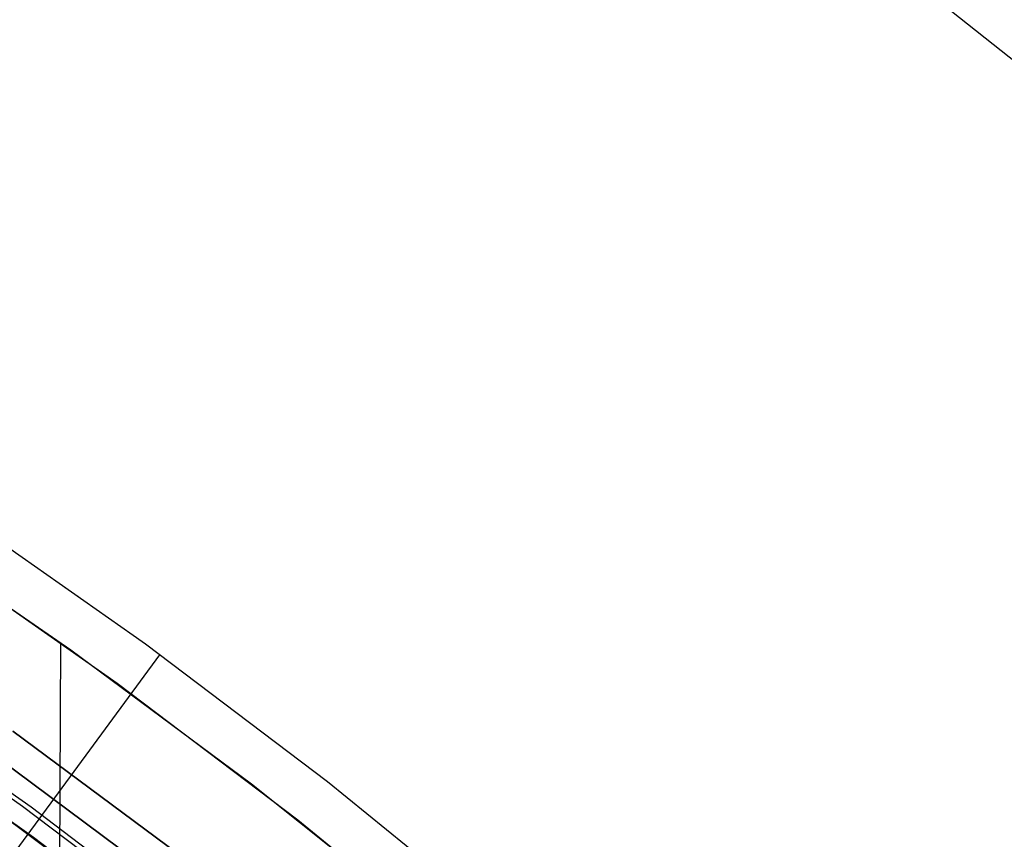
# Model space of a CAD drawing. Header units: millimetres. Extents: x 8926 to 10090, y -5004 to -3986.
# Tile 232 of 256: x 9550 to 9561, y -4295 to -4285. Entities that reach past the tile are written whole.
import ezdxf

# ---------------------------------------------------------------- set-up
doc = ezdxf.new("R2010")
doc.units = ezdxf.units.MM
for name, color, linetype in [('1', 7, 'Continuous'), ('COLOR EXT', 7, 'Continuous'), ('luz', 7, 'Continuous')]:
    doc.layers.add(name, color=color, linetype=linetype)

msp = doc.modelspace()

# ---------------------------------------------------------------- linework, layer by layer
at = {"layer": '1', "color": 29, "true_color": 0x4d342b}
for p, q in [((9562.144, -4286.402, 59.568), (9559.803, -4284.538, 59.568)), ((9551.329, -4292.462, 65.657), (9549.181, -4290.952, 65.657)), ((9548.869, -4291.412, 46.264), (9551.002, -4292.911, 46.264)), ((9548.869, -4291.412, 34.462), (9551.002, -4292.911, 34.462)), ((9548.869, -4291.412, 40.363), (9551.002, -4292.911, 40.363)), ((9550.191, -4328.662, 34.462), (9550.356, -4292.445, 34.462)), ((9553.423, -4294.047, 65.657), (9551.329, -4292.462, 65.657)), ((9545.338, -4300.972, 76.062), (9551.492, -4292.582, 65.657)), ((9551.002, -4292.911, 46.264), (9553.081, -4294.484, 46.264)), ((9551.002, -4292.911, 34.462), (9553.081, -4294.484, 34.462)), ((9551.002, -4292.911, 40.363), (9553.081, -4294.484, 40.363)), ((9555.462, -4295.702, 65.657), (9553.423, -4294.047, 65.657)), ((9553.081, -4294.484, 46.264), (9555.104, -4296.127, 46.264)), ((9553.081, -4294.484, 34.462), (9555.104, -4296.127, 34.462)), ((9553.081, -4294.484, 40.363), (9555.104, -4296.127, 40.363))]:
    msp.add_line(p, q, dxfattribs=at)
at = {"layer": 'COLOR EXT', "color": 30, "true_color": 0xff8d00}
for p, q in [((9548.338, -4291.055, 34.462), (9550.469, -4292.526, 34.462)), ((9548.338, -4291.055, -31.038), (9550.469, -4292.526, -31.038)), ((9548.338, -4291.055, 1.712), (9550.469, -4292.526, 1.712)), ((9550.469, -4292.526, 34.462), (9552.548, -4294.07, 34.462)), ((9550.469, -4292.526, -31.038), (9552.548, -4294.07, -31.038)), ((9550.469, -4292.526, 1.712), (9552.548, -4294.07, 1.712)), ((9550.041, -4294.687, 21.262), (9547.99, -4293.232, 21.262)), ((9549.8, -4293.461, -29.038), (9551.847, -4294.981, -29.038)), ((9551.847, -4294.981, -31.038), (9549.8, -4293.461, -31.038)), ((9549.8, -4293.461, -30.038), (9551.847, -4294.981, -30.038)), ((9552.548, -4294.07, 34.462), (9554.572, -4295.684, 34.462)), ((9552.548, -4294.07, -31.038), (9554.572, -4295.684, -31.038)), ((9552.548, -4294.07, 1.712), (9554.572, -4295.684, 1.712)), ((9549.305, -4294.152, 34.462), (9551.328, -4295.654, 34.462)), ((9549.305, -4294.152, 27.862), (9551.328, -4295.654, 27.862)), ((9552.042, -4296.211, 21.262), (9550.041, -4294.687, 21.262))]:
    msp.add_line(p, q, dxfattribs=at)
at = {"layer": 'luz', "color": 7, "true_color": 0xffffff}
for p, q in [((9547.84, -4292.869, -27.136), (9549.915, -4294.326, -27.148)), ((9547.84, -4292.869, -25.136), (9549.915, -4294.326, -25.148)), ((9547.84, -4292.869, -27.309), (9549.915, -4294.326, -27.321)), ((9547.84, -4292.869, -25.309), (9549.915, -4294.326, -25.321)), ((9547.951, -4292.884, -27.223), (9550.011, -4294.334, -27.235)), ((9547.951, -4292.884, -25.223), (9550.011, -4294.334, -25.235)), ((9549.596, -4293.746, -31.038), (9551.633, -4295.258, -31.038)), ((9551.633, -4295.258, -29.238), (9549.596, -4293.746, -29.238)), ((9551.633, -4295.258, -30.138), (9549.596, -4293.746, -30.138)), ((9549.915, -4294.326, -27.148), (9551.938, -4295.854, -27.159)), ((9549.915, -4294.326, -25.148), (9551.938, -4295.854, -25.159)), ((9549.915, -4294.326, -27.321), (9551.938, -4295.854, -27.333)), ((9549.915, -4294.326, -25.321), (9551.938, -4295.854, -25.333)), ((9550.011, -4294.334, -27.235), (9552.019, -4295.854, -27.246)), ((9550.011, -4294.334, -25.235), (9552.019, -4295.854, -25.246))]:
    msp.add_line(p, q, dxfattribs=at)

doc.saveas('drawing.dxf')
